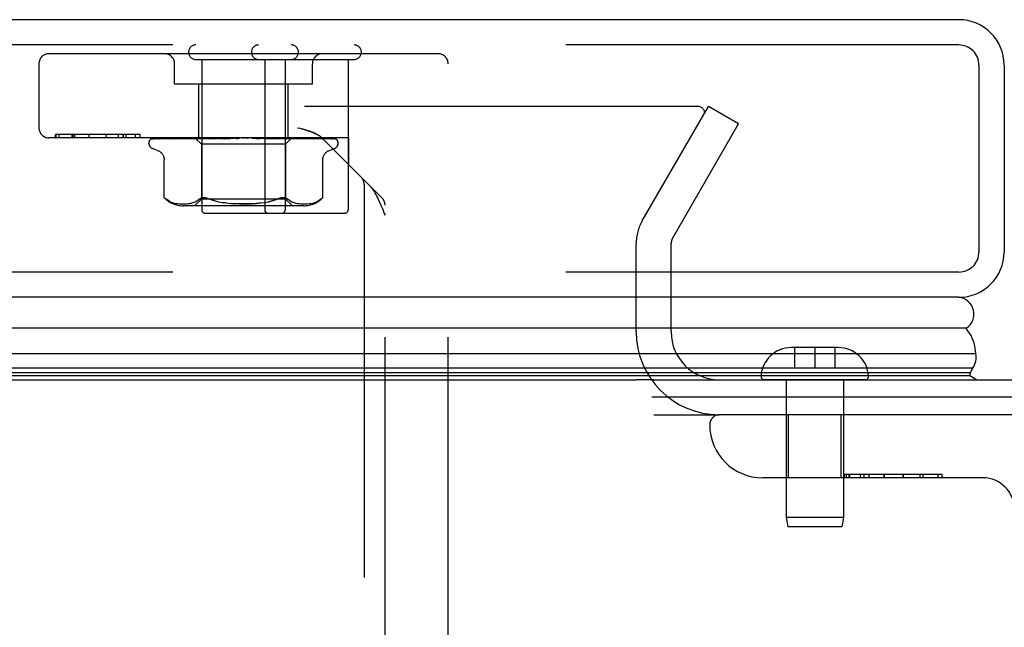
# Model space of a CAD drawing. Header units: inches. Extents: x 0 to 212, y 0 to 138.
# Tile 34 of 256: x 87.38 to 90.3, y 24.03 to 25.83. Entities that reach past the tile are written whole.
import ezdxf

# ---------------------------------------------------------------- set-up
doc = ezdxf.new("R2010")
doc.units = ezdxf.units.IN
doc.header["$LTSCALE"] = 11.6875
doc.header["$MEASUREMENT"] = 0
doc.linetypes.add('HIDDEN', pattern=[0.2, 0.1, -0.1])
doc.layers.get('0').update_dxf_attribs({"linetype": 'CONTINUOUS'})
doc.layers.add('DEFAULT_2', color=8, linetype='HIDDEN')
doc.layers.add('RIGHTHAND_DOOR_ASSEMBLY', color=7, linetype='CONTINUOUS')

msp = doc.modelspace()

# ---------------------------------------------------------------- linework, layer by layer
at = {"color": 7, "linetype": 'Continuous'}
for p, q in [((44.7095, 24.7614), (89.2095, 24.7614)), ((90.8445, 24.7094), (89.2558, 24.7094))]:
    msp.add_line(p, q, dxfattribs=at)
at = {"color": 3, "linetype": 'Continuous'}
msp.add_line((89.2615, 24.7614), (90.7335, 24.7614), dxfattribs=at)
at = {"layer": 'DEFAULT_2', "color": 8, "linetype": 'HIDDEN'}
for p, q in [((89.3919, 25.5739), (68.4285, 25.5739)), ((89.2275, 25.2335), (89.424, 25.5739)), ((89.5141, 25.5219), (89.424, 25.5739)), ((89.3175, 25.1815), (89.5141, 25.5219)), ((89.2095, 24.9039), (89.2095, 25.1665)), ((89.3135, 24.9039), (89.3135, 25.1665)), ((89.2615, 24.6574), (89.456, 24.6574))]:
    msp.add_line(p, q, dxfattribs=at)
for points in [[(89.4099, 25.5641), (89.409, 25.5657), (89.4078, 25.5671), (89.4065, 25.5685), (89.405, 25.5697), (89.4034, 25.5708), (89.4017, 25.5717), (89.3999, 25.5725), (89.398, 25.5731), (89.396, 25.5735), (89.394, 25.5738), (89.3919, 25.5739)], [(89.4099, 25.5641), (89.4107, 25.5625), (89.4113, 25.5608), (89.4117, 25.5591), (89.4119, 25.5574), (89.4119, 25.5566)], [(89.4119, 25.5566), (89.4119, 25.5556), (89.4117, 25.5538), (89.4113, 25.5521), (89.4106, 25.5505), (89.4098, 25.5488)]]:
    msp.add_lwpolyline(points, dxfattribs=at)
for centre, radius, start, end in [((89.3435, 25.1665), 0.134, 150, 180), ((89.3435, 25.1665), 0.03, 150, 180), ((89.456, 24.9039), 0.2465, 180, 270), ((89.456, 24.9039), 0.1425, 180, 270)]:
    msp.add_arc(centre, radius, start, end, dxfattribs=at)
at = {"layer": 'RIGHTHAND_DOOR_ASSEMBLY', "color": 3, "linetype": 'Continuous'}
for p, q in [((90.1688, 25.8314), (67.6263, 25.8314)), ((90.3038, 25.6964), (90.3038, 25.1414)), ((90.1688, 25.0064), (67.6263, 25.0064))]:
    msp.add_line(p, q, dxfattribs=at)
at = {"layer": 'RIGHTHAND_DOOR_ASSEMBLY', "color": 8, "linetype": 'HIDDEN'}
for p, q in [((90.1688, 25.7564), (67.6263, 25.7564)), ((88.6203, 25.7304), (87.4633, 25.7304)), ((87.8998, 25.7134), (88.3708, 25.7134)), ((87.9178, 25.7134), (87.9178, 25.2664)), ((88.1048, 25.7134), (88.1048, 25.2664)), ((88.1658, 25.7134), (88.1658, 25.2664)), ((88.3528, 25.7134), (88.3528, 25.2664)), ((87.4333, 25.7004), (87.4333, 25.5104)), ((87.8368, 25.6404), (87.8368, 25.7004)), ((88.2468, 25.6404), (88.2468, 25.7004)), ((88.6503, 23.7189), (88.6503, 25.7004)), ((90.2288, 25.6964), (90.2288, 25.1414)), ((87.8368, 25.6404), (88.2468, 25.6404)), ((87.9088, 25.4804), (87.9088, 25.6404)), ((88.1748, 25.4804), (88.1748, 25.6404)), ((88.2023, 25.5104), (88.2066, 25.5092)), ((88.3543, 25.4804), (87.4633, 25.4804)), ((87.7349, 25.4904), (87.4831, 25.4904)), ((87.4831, 25.4804), (87.4831, 25.4904)), ((87.4839, 25.4904), (87.4839, 25.4804)), ((87.494, 25.4804), (87.494, 25.4904)), ((87.5327, 25.4804), (87.5327, 25.4904)), ((87.5341, 25.4904), (87.5341, 25.4804)), ((87.5402, 25.4804), (87.5402, 25.4904)), ((87.5827, 25.4804), (87.5827, 25.4904)), ((87.5831, 25.4804), (87.5831, 25.4904)), ((87.6329, 25.4804), (87.6329, 25.4904)), ((87.6329, 25.4804), (87.6329, 25.4904)), ((87.6705, 25.4804), (87.6705, 25.4904)), ((87.6842, 25.4804), (87.6842, 25.4904)), ((87.6846, 25.4804), (87.6846, 25.4904)), ((87.6927, 25.4804), (87.6927, 25.4904)), ((87.7203, 25.4804), (87.7203, 25.4904)), ((87.7348, 25.4804), (87.7348, 25.4904)), ((87.7349, 25.4804), (87.7349, 25.4904)), ((87.7647, 25.4756), (87.7648, 25.4756)), ((87.7693, 25.4777), (87.8984, 25.4796)), ((87.7724, 25.4777), (87.8998, 25.4796)), ((87.7761, 25.4777), (87.9023, 25.4796)), ((87.7852, 25.4777), (87.9063, 25.4796)), ((87.7919, 25.4777), (87.7925, 25.4777)), ((87.7925, 25.4777), (87.9112, 25.4796)), ((87.8073, 25.4777), (87.9177, 25.4796)), ((87.8235, 25.4785), (87.8178, 25.4777)), ((87.8178, 25.4777), (87.8179, 25.4777)), ((87.8179, 25.4777), (87.9248, 25.4796)), ((87.8392, 25.4804), (87.8337, 25.4798)), ((87.8379, 25.4777), (87.9336, 25.4796)), ((87.8382, 25.4778), (87.8379, 25.4777)), ((87.8514, 25.4777), (87.9426, 25.4796)), ((87.8584, 25.4785), (87.8515, 25.4777)), ((87.8515, 25.4777), (87.8515, 25.4777)), ((87.8664, 25.4794), (87.8584, 25.4785)), ((87.8758, 25.4777), (87.9534, 25.4796)), ((87.8919, 25.4777), (87.9641, 25.4796)), ((87.8921, 25.4778), (87.8919, 25.4777)), ((87.9087, 25.4794), (87.8921, 25.4778)), ((87.8975, 25.4804), (87.9165, 25.4614)), ((87.8984, 25.4796), (87.8984, 25.4796)), ((87.8998, 25.4796), (87.8997, 25.4796)), ((87.9023, 25.4796), (87.9024, 25.4796)), ((87.9027, 25.4804), (87.9061, 25.4796)), ((87.9063, 25.4796), (87.9061, 25.4796)), ((87.9197, 25.4804), (87.9087, 25.4794)), ((87.9112, 25.4796), (87.9113, 25.4796)), ((87.9146, 25.4804), (87.9113, 25.4796)), ((87.9125, 25.4804), (87.9174, 25.4796)), ((87.9177, 25.4796), (87.9174, 25.4796)), ((87.9198, 25.4777), (87.9764, 25.4796)), ((87.9248, 25.4796), (87.925, 25.4796)), ((87.9298, 25.4804), (87.925, 25.4796)), ((87.927, 25.4804), (87.9331, 25.4796)), ((87.9336, 25.4796), (87.9331, 25.4796)), ((87.9377, 25.4777), (87.9884, 25.4796)), ((87.938, 25.4778), (87.9377, 25.4777)), ((87.9673, 25.4804), (87.938, 25.4778)), ((87.9426, 25.4796), (87.9429, 25.4796)), ((87.949, 25.4804), (87.9429, 25.4796)), ((87.9456, 25.4804), (87.9528, 25.4796)), ((87.9534, 25.4796), (87.9528, 25.4796)), ((87.9641, 25.4796), (87.9644, 25.4796)), ((87.9716, 25.4804), (87.9644, 25.4796)), ((87.9676, 25.4804), (87.9758, 25.4796)), ((87.9683, 25.4777), (88.0019, 25.4796)), ((87.9764, 25.4796), (87.9758, 25.4796)), ((87.9875, 25.4777), (88.0147, 25.4796)), ((87.9875, 25.4777), (87.9876, 25.4778)), ((87.9876, 25.4778), (88.0175, 25.4804)), ((87.9884, 25.4796), (87.9887, 25.4796)), ((87.9967, 25.4804), (87.9887, 25.4796)), ((87.9924, 25.4804), (88.0011, 25.4796)), ((88.0019, 25.4796), (88.0011, 25.4796)), ((88.0147, 25.4796), (88.0149, 25.4796)), ((88.0235, 25.4804), (88.0149, 25.4796)), ((88.019, 25.4804), (88.0278, 25.4796)), ((88.0509, 25.4804), (88.042, 25.4796)), ((88.0463, 25.4804), (88.0551, 25.4796)), ((88.0681, 25.4796), (88.0692, 25.4796)), ((88.0681, 25.4796), (88.0897, 25.4778)), ((88.078, 25.4804), (88.0692, 25.4796)), ((88.0735, 25.4804), (88.0819, 25.4796)), ((88.0822, 25.4796), (88.0819, 25.4796)), ((88.0822, 25.4796), (88.1213, 25.4777)), ((88.121, 25.4778), (88.0913, 25.4804)), ((88.0946, 25.4796), (88.0953, 25.4796)), ((88.0946, 25.4796), (88.1399, 25.4777)), ((88.1038, 25.4804), (88.0953, 25.4796)), ((88.0996, 25.4804), (88.1073, 25.4796)), ((88.1076, 25.4796), (88.1073, 25.4796)), ((88.1076, 25.4796), (88.1693, 25.4777)), ((88.119, 25.4796), (88.1196, 25.4796)), ((88.119, 25.4796), (88.1863, 25.4777)), ((88.1273, 25.4804), (88.1196, 25.4796)), ((88.1213, 25.4777), (88.1211, 25.4778)), ((88.1235, 25.4804), (88.1302, 25.4796)), ((88.1306, 25.4796), (88.1302, 25.4796)), ((88.1306, 25.4796), (88.2126, 25.4777)), ((88.1609, 25.4785), (88.1405, 25.4804)), ((88.1405, 25.4796), (88.141, 25.4796)), ((88.1405, 25.4796), (88.2275, 25.4777)), ((88.1477, 25.4804), (88.141, 25.4796)), ((88.1446, 25.4804), (88.15, 25.4796)), ((88.1503, 25.4796), (88.15, 25.4796)), ((88.1503, 25.4796), (88.2498, 25.4777)), ((88.1584, 25.4796), (88.1588, 25.4796)), ((88.1584, 25.4796), (88.2619, 25.4777)), ((88.1643, 25.4804), (88.1588, 25.4796)), ((88.169, 25.4778), (88.1609, 25.4785)), ((88.1618, 25.4804), (88.1659, 25.4796)), ((88.166, 25.4796), (88.1659, 25.4796)), ((88.1661, 25.4796), (88.166, 25.4796)), ((88.1661, 25.4796), (88.2793, 25.4777)), ((88.1858, 25.4802), (88.167, 25.4614)), ((88.1693, 25.4777), (88.169, 25.4778)), ((88.1721, 25.4796), (88.1724, 25.4796)), ((88.1721, 25.4796), (88.2884, 25.4777)), ((88.1765, 25.4804), (88.1724, 25.4796)), ((88.1748, 25.4804), (88.1773, 25.4796)), ((88.1774, 25.4796), (88.1773, 25.4796)), ((88.1774, 25.4796), (88.3003, 25.4777)), ((88.1811, 25.4796), (88.1813, 25.4796)), ((88.1811, 25.4796), (88.3059, 25.4777)), ((88.1838, 25.4804), (88.1813, 25.4796)), ((88.1838, 25.4796), (88.1837, 25.4796)), ((88.1838, 25.4796), (88.312, 25.4777)), ((88.185, 25.4796), (88.1851, 25.4796)), ((88.185, 25.4796), (88.3139, 25.4777)), ((88.1858, 25.4802), (88.1851, 25.4796)), ((88.186, 25.4804), (88.1858, 25.4802)), ((88.1966, 25.4794), (88.1861, 25.4804)), ((88.2126, 25.4777), (88.2125, 25.4777)), ((88.2324, 25.4798), (88.2265, 25.4804)), ((88.2397, 25.4789), (88.2324, 25.4798)), ((88.2498, 25.4777), (88.2498, 25.4777)), ((88.2619, 25.4777), (88.262, 25.4777)), ((88.2755, 25.4796), (88.454, 25.3012)), ((88.2793, 25.4777), (88.2797, 25.4777)), ((88.2884, 25.4777), (88.289, 25.4777)), ((88.3003, 25.4777), (88.3012, 25.4776)), ((88.3141, 25.4773), (88.3142, 25.4773)), ((88.3543, 25.4804), (88.3543, 25.4009)), ((87.7605, 25.4639), (87.7605, 25.4647)), ((87.7865, 25.4427), (87.7715, 25.4482)), ((88.167, 25.4614), (87.9165, 25.4614)), ((87.9165, 25.4614), (87.9165, 25.2984)), ((88.167, 25.4614), (88.167, 25.2984)), ((88.297, 25.4427), (88.312, 25.4482)), ((88.323, 25.4639), (88.323, 25.4647)), ((87.8057, 25.3027), (87.8057, 25.4152)), ((88.2778, 25.3027), (88.2778, 25.4153)), ((88.4003, 25.3425), (88.4003, 23.6491)), ((87.8057, 25.3027), (87.8063, 25.3022)), ((87.8067, 25.3018), (87.8061, 25.3024)), ((87.9165, 25.2984), (87.8965, 25.2784)), ((87.913, 25.2993), (87.9082, 25.2957)), ((88.167, 25.2984), (87.9165, 25.2984)), ((88.167, 25.2984), (88.187, 25.2784)), ((88.2739, 25.2993), (88.2689, 25.2957)), ((88.2751, 25.3003), (88.2739, 25.2993)), ((88.2769, 25.3019), (88.2761, 25.3012)), ((88.2778, 25.3027), (88.2777, 25.3026)), ((87.8197, 25.2926), (87.8251, 25.2901)), ((87.825, 25.2901), (87.8305, 25.2881)), ((87.8304, 25.2881), (87.8359, 25.2866)), ((87.8358, 25.2866), (87.8413, 25.2855)), ((87.8412, 25.2855), (87.8466, 25.2847)), ((87.8465, 25.2847), (87.8517, 25.2842)), ((87.8516, 25.2842), (87.8567, 25.284)), ((87.8566, 25.284), (87.8615, 25.2839)), ((87.8614, 25.2839), (87.8663, 25.284)), ((88.2213, 25.2784), (87.8622, 25.2784)), ((87.8662, 25.284), (87.8711, 25.2843)), ((87.8711, 25.2842), (87.8761, 25.2847)), ((87.8761, 25.2847), (87.8812, 25.2855)), ((87.8812, 25.2855), (87.8867, 25.2866)), ((87.8866, 25.2866), (87.8922, 25.2881)), ((87.8921, 25.2881), (87.8977, 25.2901)), ((87.8976, 25.2901), (87.9031, 25.2926)), ((87.903, 25.2926), (87.9082, 25.2957)), ((87.9569, 25.293), (87.9472, 25.2959)), ((87.9906, 25.2867), (87.9788, 25.2883)), ((88.1804, 25.2926), (88.1859, 25.2901)), ((88.1858, 25.2901), (88.1914, 25.2881)), ((88.1913, 25.2881), (88.1969, 25.2866)), ((88.1968, 25.2866), (88.2023, 25.2855)), ((88.2023, 25.2855), (88.2074, 25.2847)), ((88.2074, 25.2847), (88.2124, 25.2842)), ((88.2124, 25.2843), (88.2173, 25.284)), ((88.2172, 25.284), (88.2221, 25.2839)), ((88.222, 25.2839), (88.2269, 25.284)), ((88.2268, 25.284), (88.2319, 25.2842)), ((88.2318, 25.2842), (88.237, 25.2847)), ((88.2369, 25.2847), (88.2423, 25.2855)), ((88.2422, 25.2855), (88.2477, 25.2866)), ((88.2476, 25.2866), (88.2531, 25.2881)), ((88.253, 25.2881), (88.2585, 25.2901)), ((88.2584, 25.2901), (88.2638, 25.2926)), ((88.454, 25.2722), (88.456, 25.267)), ((88.4628, 23.7189), (88.4628, 25.28)), ((87.9278, 25.2564), (88.3428, 25.2564)), ((90.1688, 25.0814), (67.6263, 25.0814)), ((89.7405, 24.8569), (89.6705, 24.8569)), ((89.6805, 24.8569), (89.6805, 24.7969)), ((89.8105, 24.8569), (89.7405, 24.8569)), ((89.7405, 24.8569), (89.7405, 24.7969)), ((89.8005, 24.8569), (89.8005, 24.7969)), ((89.6805, 24.7969), (89.8005, 24.7969)), ((89.8904, 24.7614), (89.5906, 24.7614)), ((89.6555, 24.7614), (89.6555, 24.3522)), ((89.8255, 24.7614), (89.8255, 24.3522)), ((90.5843, 24.6574), (89.458, 24.6574)), ((89.6625, 24.4699), (89.6625, 24.6574)), ((89.8185, 24.4699), (89.8185, 24.6574)), ((90.1198, 24.4799), (89.8278, 24.4799)), ((89.8278, 24.4799), (89.8278, 24.4699)), ((89.828, 24.4699), (89.828, 24.4799)), ((89.8352, 24.4699), (89.8352, 24.4799)), ((89.8425, 24.4699), (89.8425, 24.4799)), ((89.8449, 24.4699), (89.8449, 24.4799)), ((89.8769, 24.4699), (89.8769, 24.4799)), ((89.8864, 24.4799), (89.8864, 24.4699)), ((89.9023, 24.4699), (89.9023, 24.4799)), ((89.9468, 24.4699), (89.9468, 24.4799)), ((89.9469, 24.4799), (89.9469, 24.4699)), ((90.003, 24.4699), (90.003, 24.4799)), ((90.0032, 24.4799), (90.0032, 24.4699)), ((90.0032, 24.4799), (90.0032, 24.4699)), ((90.0542, 24.4699), (90.0542, 24.4799)), ((90.0614, 24.4799), (90.0614, 24.4699)), ((90.1078, 24.4699), (90.1078, 24.4799)), ((90.1198, 24.4699), (90.1198, 24.4799)), ((90.2405, 24.4699), (89.5855, 24.4699)), ((89.8255, 24.3522), (89.6555, 24.3522)), ((89.6555, 24.3522), (89.6605, 24.3239)), ((89.8255, 24.3522), (89.8205, 24.3239)), ((89.8205, 24.3239), (89.6605, 24.3239))]:
    msp.add_line(p, q, dxfattribs=at)
at = {"layer": 'RIGHTHAND_DOOR_ASSEMBLY', "color": 7, "linetype": 'Continuous'}
for p, q in [((90.1907, 24.9143), (78.8995, 24.9143)), ((78.8995, 24.8391), (90.2191, 24.8391)), ((90.2102, 24.7957), (78.8995, 24.7957)), ((90.2034, 24.782), (78.8995, 24.782)), ((90.2011, 24.7733), (78.8995, 24.7733)), ((90.2218, 24.7613), (90.2011, 24.7733)), ((90.2034, 24.782), (90.2057, 24.7862)), ((90.2057, 24.7862), (90.207, 24.7888)), ((90.207, 24.7888), (90.2084, 24.7917)), ((90.2084, 24.7917), (90.2102, 24.7957)), ((89.2615, 24.7613), (89.2095, 24.7613))]:
    msp.add_line(p, q, dxfattribs=at)
at = {"layer": 'RIGHTHAND_DOOR_ASSEMBLY', "color": 8, "linetype": 'HIDDEN'}
for points in [[(88.264, 25.4885), (88.2631, 25.4891), (88.2621, 25.4896), (88.2611, 25.4902), (88.2601, 25.4907), (88.259, 25.4913), (88.2579, 25.4919), (88.2568, 25.4925), (88.2556, 25.493), (88.2543, 25.4936), (88.253, 25.4942), (88.2516, 25.4949), (88.2501, 25.4955), (88.2485, 25.4961), (88.2468, 25.4968), (88.2451, 25.4975), (88.2431, 25.4982), (88.2411, 25.499), (88.2388, 25.4998), (88.2365, 25.5006), (88.2339, 25.5014), (88.2312, 25.5023), (88.2282, 25.5032), (88.2251, 25.5041), (88.2218, 25.505), (88.2183, 25.506), (88.2146, 25.5071), (88.2066, 25.5092)], [(88.2146, 25.5071), (88.2183, 25.506), (88.2218, 25.505), (88.2251, 25.5041), (88.2282, 25.5032), (88.2312, 25.5023), (88.2339, 25.5014), (88.2365, 25.5006), (88.2388, 25.4997), (88.2411, 25.499), (88.2431, 25.4982), (88.2451, 25.4975), (88.2469, 25.4968), (88.2485, 25.4961), (88.2501, 25.4955), (88.2516, 25.4949), (88.253, 25.4942)], [(87.7715, 25.4804), (87.7702, 25.4798), (87.769, 25.4793), (87.768, 25.4786), (87.7671, 25.478), (87.7664, 25.4774), (87.7658, 25.4768), (87.7653, 25.4764), (87.765, 25.476), (87.7648, 25.4757), (87.7647, 25.4756), (87.7647, 25.4756)], [(87.7749, 25.4804), (87.7733, 25.4799), (87.7718, 25.4795), (87.7704, 25.479), (87.769, 25.4784), (87.7678, 25.4778), (87.7666, 25.4771), (87.7657, 25.4765)], [(87.7657, 25.4765), (87.7658, 25.4766), (87.7661, 25.4768), (87.7665, 25.477), (87.7669, 25.4772), (87.7674, 25.4774), (87.7679, 25.4776), (87.7685, 25.4777), (87.7691, 25.4777), (87.7693, 25.4777)], [(87.7704, 25.4774), (87.7701, 25.4772), (87.77, 25.4771), (87.7699, 25.4771), (87.77, 25.4772), (87.7702, 25.4773), (87.7705, 25.4774), (87.7709, 25.4775), (87.7715, 25.4776), (87.772, 25.4777), (87.7724, 25.4777)], [(87.776, 25.4804), (87.7756, 25.4802), (87.7749, 25.48), (87.7743, 25.4797), (87.7736, 25.4794), (87.7731, 25.4791), (87.7725, 25.4788), (87.772, 25.4784), (87.7715, 25.4782), (87.7711, 25.4779), (87.7707, 25.4776), (87.7704, 25.4774)], [(87.7875, 25.4804), (87.7858, 25.4801), (87.7837, 25.4797), (87.7817, 25.4793), (87.7797, 25.4788), (87.7778, 25.4784), (87.776, 25.4779), (87.7748, 25.4775)], [(87.7748, 25.4775), (87.775, 25.4776), (87.7755, 25.4777), (87.7761, 25.4777)], [(87.7857, 25.4784), (87.7848, 25.4779), (87.7844, 25.4777), (87.7842, 25.4776), (87.7841, 25.4776)], [(87.7841, 25.4776), (87.7841, 25.4776), (87.7841, 25.4776), (87.7842, 25.4776), (87.7845, 25.4777), (87.7849, 25.4777), (87.7852, 25.4777)], [(87.7901, 25.4804), (87.7895, 25.4802), (87.7887, 25.4799), (87.7881, 25.4796), (87.7874, 25.4793), (87.7868, 25.479), (87.7862, 25.4787), (87.7857, 25.4784)], [(87.8092, 25.4804), (87.8073, 25.4801), (87.8045, 25.4797), (87.8018, 25.4793), (87.7991, 25.4789), (87.7964, 25.4785), (87.7938, 25.478), (87.7919, 25.4777)], [(87.8072, 25.4778), (87.8071, 25.4778), (87.807, 25.4777), (87.807, 25.4777), (87.8071, 25.4777), (87.8073, 25.4777)], [(87.8096, 25.4789), (87.8084, 25.4783), (87.8078, 25.4781), (87.8074, 25.4779), (87.8072, 25.4778)], [(87.8131, 25.4804), (87.8129, 25.4803), (87.812, 25.48), (87.8112, 25.4796), (87.8104, 25.4792), (87.8096, 25.4789)], [(87.8337, 25.4798), (87.8303, 25.4794), (87.8235, 25.4785)], [(87.8407, 25.4788), (87.84, 25.4785), (87.8394, 25.4782), (87.8388, 25.478), (87.8384, 25.4779), (87.8382, 25.4778)], [(87.8444, 25.4804), (87.8438, 25.4802), (87.843, 25.4798), (87.8422, 25.4795), (87.8407, 25.4788)], [(87.8764, 25.4804), (87.8741, 25.4802), (87.8664, 25.4794)], [(87.8808, 25.4795), (87.8793, 25.4789), (87.8787, 25.4786), (87.878, 25.4783), (87.8774, 25.4781), (87.8769, 25.4779), (87.8764, 25.4778), (87.8761, 25.4778), (87.8758, 25.4777)], [(87.8827, 25.4804), (87.8823, 25.4802), (87.8815, 25.4799), (87.8808, 25.4795)], [(87.8975, 25.4804), (87.8978, 25.4801), (87.8981, 25.4799), (87.8982, 25.4797), (87.8984, 25.4796), (87.8984, 25.4796), (87.8984, 25.4796)], [(87.898, 25.4804), (87.8983, 25.4802), (87.8988, 25.48), (87.8992, 25.4798), (87.8997, 25.4796)], [(87.8984, 25.4804), (87.8983, 25.4802), (87.8983, 25.48), (87.8984, 25.4798), (87.8984, 25.4796)], [(87.8995, 25.4804), (87.8997, 25.4801), (87.8998, 25.4799), (87.8998, 25.4797), (87.8998, 25.4796), (87.8998, 25.4796), (87.8998, 25.4796)], [(87.9008, 25.4804), (87.9012, 25.4801), (87.9015, 25.4799), (87.9018, 25.4797), (87.9021, 25.4796), (87.9022, 25.4796), (87.9023, 25.4796)], [(87.904, 25.4804), (87.9035, 25.4802), (87.9031, 25.48), (87.9027, 25.4798), (87.9024, 25.4796)], [(87.9066, 25.4804), (87.9066, 25.4801), (87.9066, 25.4799), (87.9066, 25.4797), (87.9065, 25.4796), (87.9063, 25.4796)], [(87.9092, 25.4804), (87.9097, 25.4801), (87.9101, 25.4799), (87.9105, 25.4797), (87.9108, 25.4796), (87.9111, 25.4796), (87.9112, 25.4796)], [(87.9185, 25.4804), (87.9185, 25.4801), (87.9184, 25.4799), (87.9182, 25.4797), (87.918, 25.4796), (87.9177, 25.4796)], [(87.9267, 25.4804), (87.9259, 25.48), (87.9252, 25.4797), (87.9244, 25.4793), (87.9237, 25.479), (87.923, 25.4786), (87.9223, 25.4783), (87.9216, 25.4781), (87.921, 25.4779), (87.9204, 25.4778), (87.9199, 25.4777), (87.9198, 25.4777)], [(87.9223, 25.4804), (87.9229, 25.4801), (87.9234, 25.4799), (87.9239, 25.4797), (87.9243, 25.4796), (87.9247, 25.4796), (87.9248, 25.4796)], [(87.9349, 25.4804), (87.9348, 25.4801), (87.9345, 25.4799), (87.9343, 25.4797), (87.9339, 25.4796), (87.9336, 25.4796)], [(87.9398, 25.4804), (87.9404, 25.4801), (87.941, 25.4799), (87.9415, 25.4797), (87.942, 25.4796), (87.9425, 25.4796), (87.9426, 25.4796)], [(87.9552, 25.4804), (87.9549, 25.4801), (87.9546, 25.4799), (87.9542, 25.4797), (87.9538, 25.4796), (87.9534, 25.4796)], [(87.961, 25.4804), (87.9616, 25.4801), (87.9622, 25.4799), (87.9628, 25.4797), (87.9634, 25.4796), (87.9639, 25.4796), (87.9641, 25.4796)], [(87.9727, 25.4793), (87.9721, 25.479), (87.9715, 25.4787), (87.9709, 25.4784), (87.9702, 25.4781), (87.9695, 25.4779), (87.9688, 25.4778), (87.9683, 25.4777)], [(87.9747, 25.4804), (87.9744, 25.4802), (87.9738, 25.4799), (87.9727, 25.4793)], [(87.9786, 25.4804), (87.9783, 25.4801), (87.9778, 25.4799), (87.9774, 25.4797), (87.9769, 25.4796), (87.9764, 25.4796)], [(87.9845, 25.4796), (87.9843, 25.4796), (87.9842, 25.4795), (87.9841, 25.4794), (87.9841, 25.4792), (87.9841, 25.4791), (87.9842, 25.4788), (87.9844, 25.4786), (87.9847, 25.4784), (87.985, 25.4782), (87.9854, 25.478), (87.9859, 25.4779), (87.9865, 25.4778), (87.987, 25.4777), (87.9875, 25.4777)], [(87.9851, 25.4804), (87.9857, 25.4801), (87.9863, 25.4799), (87.9869, 25.4797), (87.9875, 25.4796), (87.9881, 25.4796), (87.9884, 25.4796)], [(88.0043, 25.4804), (88.0039, 25.4801), (88.0034, 25.4799), (88.0028, 25.4797), (88.0022, 25.4796), (88.0019, 25.4796)], [(88.0112, 25.4804), (88.0118, 25.4801), (88.0124, 25.4799), (88.013, 25.4797), (88.0136, 25.4796), (88.0143, 25.4796), (88.0147, 25.4796)], [(88.0237, 25.4796), (88.0235, 25.4794), (88.0232, 25.4793), (88.023, 25.4791), (88.0226, 25.4788), (88.0222, 25.4786), (88.0218, 25.4784), (88.0213, 25.4782), (88.0207, 25.478), (88.0201, 25.4778)], [(88.0203, 25.4779), (88.0218, 25.4782), (88.0234, 25.4785), (88.025, 25.4788), (88.0266, 25.4791), (88.0281, 25.4794), (88.0295, 25.4797)], [(88.0248, 25.4804), (88.0246, 25.4802), (88.0243, 25.4801), (88.0241, 25.4799), (88.0237, 25.4796)], [(88.0295, 25.4797), (88.0291, 25.4796), (88.0285, 25.4796), (88.0278, 25.4796)], [(88.0314, 25.4804), (88.0308, 25.4801), (88.0303, 25.4799), (88.0297, 25.4797), (88.0295, 25.4797)], [(88.0384, 25.4804), (88.039, 25.4801), (88.0396, 25.4799), (88.0402, 25.4797), (88.0408, 25.4796), (88.0414, 25.4796), (88.042, 25.4796)], [(88.0588, 25.4804), (88.0582, 25.4801), (88.0576, 25.4799), (88.057, 25.4797), (88.0563, 25.4796), (88.0557, 25.4796), (88.0551, 25.4796)], [(88.0658, 25.4804), (88.0663, 25.4801), (88.0668, 25.4799), (88.0674, 25.4797), (88.068, 25.4796), (88.0681, 25.4796)], [(88.0856, 25.4804), (88.085, 25.4801), (88.0843, 25.4799), (88.0837, 25.4797), (88.0831, 25.4796), (88.0825, 25.4796), (88.0822, 25.4796)], [(88.0846, 25.4799), (88.0842, 25.4802), (88.0839, 25.4804)], [(88.0897, 25.4778), (88.0891, 25.4779), (88.0884, 25.478), (88.0877, 25.4782), (88.0871, 25.4785), (88.0865, 25.4788), (88.086, 25.4791), (88.0855, 25.4794), (88.0846, 25.4799)], [(88.0923, 25.4804), (88.0927, 25.4801), (88.0931, 25.4799), (88.0937, 25.4797), (88.0942, 25.4796), (88.0946, 25.4796)], [(88.1108, 25.4804), (88.1102, 25.4801), (88.1096, 25.4799), (88.109, 25.4797), (88.1084, 25.4796), (88.1078, 25.4796), (88.1076, 25.4796)], [(88.1169, 25.4804), (88.1172, 25.4801), (88.1176, 25.4799), (88.1181, 25.4797), (88.1185, 25.4796), (88.119, 25.4796)], [(88.1335, 25.4804), (88.1329, 25.4801), (88.1323, 25.4799), (88.1318, 25.4797), (88.1312, 25.4796), (88.1307, 25.4796), (88.1306, 25.4796)], [(88.1399, 25.4777), (88.1398, 25.4777), (88.1393, 25.4778), (88.1386, 25.4779), (88.1379, 25.4782), (88.1372, 25.4784), (88.1365, 25.4787), (88.1358, 25.4791), (88.1352, 25.4794), (88.1346, 25.4797), (88.1339, 25.48), (88.1333, 25.4803), (88.1332, 25.4804)], [(88.1389, 25.4804), (88.1391, 25.4801), (88.1394, 25.4799), (88.1397, 25.4797), (88.1401, 25.4796), (88.1405, 25.4796)], [(88.1529, 25.4804), (88.1524, 25.4801), (88.1518, 25.4799), (88.1513, 25.4797), (88.1508, 25.4796), (88.1504, 25.4796), (88.1503, 25.4796)], [(88.1573, 25.4804), (88.1574, 25.4801), (88.1576, 25.4799), (88.1578, 25.4797), (88.1581, 25.4796), (88.1584, 25.4796)], [(88.1683, 25.4804), (88.1678, 25.4801), (88.1674, 25.4799), (88.167, 25.4798), (88.1666, 25.4797), (88.1663, 25.4796), (88.1661, 25.4796)], [(88.1715, 25.4804), (88.1715, 25.4801), (88.1716, 25.4799), (88.1717, 25.4797), (88.1719, 25.4796), (88.1721, 25.4796)], [(88.1791, 25.4804), (88.1787, 25.4801), (88.1783, 25.4799), (88.178, 25.4797), (88.1777, 25.4796), (88.1774, 25.4796), (88.1774, 25.4796)], [(88.1863, 25.4777), (88.186, 25.4778), (88.1855, 25.4778), (88.1849, 25.478), (88.1842, 25.4782), (88.1835, 25.4785), (88.1827, 25.4789), (88.182, 25.4792), (88.1812, 25.4796), (88.1804, 25.48), (88.1796, 25.4803), (88.1794, 25.4804)], [(88.1811, 25.4804), (88.181, 25.4801), (88.1809, 25.4799), (88.1809, 25.4797), (88.181, 25.4796), (88.1811, 25.4796)], [(88.1829, 25.4804), (88.1832, 25.4802), (88.1834, 25.48), (88.1836, 25.4798), (88.1837, 25.4796)], [(88.185, 25.4804), (88.1846, 25.4801), (88.1843, 25.4799), (88.1841, 25.4797), (88.1839, 25.4796), (88.1838, 25.4796), (88.1838, 25.4796)], [(88.1856, 25.4804), (88.1854, 25.4801), (88.1852, 25.4799), (88.1851, 25.4797), (88.185, 25.4796), (88.185, 25.4796), (88.185, 25.4796)], [(88.2124, 25.4777), (88.2094, 25.4781), (88.1966, 25.4794)], [(88.2228, 25.4795), (88.222, 25.4799), (88.2212, 25.4802), (88.2207, 25.4804)], [(88.2275, 25.4777), (88.2273, 25.4777), (88.2271, 25.4778), (88.2267, 25.4779), (88.2262, 25.4781), (88.2256, 25.4783), (88.225, 25.4786), (88.2243, 25.4789), (88.2228, 25.4795)], [(88.2498, 25.4777), (88.2471, 25.4781), (88.2397, 25.4789)], [(88.2543, 25.4936), (88.2556, 25.493), (88.2568, 25.4925), (88.2579, 25.4919), (88.259, 25.4913), (88.2601, 25.4907)], [(88.2584, 25.4793), (88.2576, 25.4796), (88.2568, 25.48), (88.2559, 25.4803), (88.2557, 25.4804)], [(88.262, 25.4777), (88.262, 25.4777), (88.262, 25.4777), (88.2619, 25.4777), (88.2617, 25.4778), (88.2614, 25.4779), (88.2609, 25.4781), (88.2604, 25.4784), (88.2598, 25.4786), (88.2584, 25.4793)], [(88.2797, 25.4777), (88.2776, 25.478), (88.2746, 25.4785), (88.2715, 25.4789), (88.2685, 25.4793), (88.2654, 25.4797), (88.2623, 25.4801), (88.2603, 25.4804)], [(88.264, 25.4885), (88.2649, 25.488), (88.2658, 25.4874), (88.2666, 25.4868), (88.2675, 25.4863), (88.2683, 25.4857), (88.2691, 25.4851), (88.2698, 25.4845), (88.2706, 25.484), (88.2713, 25.4834), (88.2721, 25.4828), (88.2728, 25.4822), (88.2735, 25.4816), (88.2742, 25.4809), (88.2748, 25.4803), (88.2755, 25.4796)], [(88.2728, 25.4822), (88.2721, 25.4828), (88.2713, 25.4834), (88.2706, 25.484), (88.2698, 25.4845), (88.2691, 25.4851), (88.2683, 25.4857), (88.2675, 25.4863), (88.2666, 25.4868), (88.2658, 25.4874)], [(88.2881, 25.4781), (88.287, 25.4786), (88.2863, 25.479), (88.2857, 25.4793), (88.2849, 25.4796), (88.2842, 25.4799), (88.2834, 25.4802), (88.283, 25.4804)], [(88.3013, 25.4776), (88.2997, 25.478), (88.2975, 25.4784), (88.2952, 25.4789), (88.2929, 25.4793), (88.2905, 25.4797), (88.288, 25.4801), (88.2862, 25.4804)], [(88.289, 25.4777), (88.289, 25.4777), (88.289, 25.4777), (88.2888, 25.4777), (88.2885, 25.4779), (88.2881, 25.4781)], [(88.3064, 25.4781), (88.306, 25.4783), (88.3055, 25.4786), (88.305, 25.4789), (88.3045, 25.4791), (88.304, 25.4794), (88.3034, 25.4797), (88.3028, 25.4799), (88.3022, 25.4802), (88.3016, 25.4804)], [(88.3141, 25.4773), (88.3132, 25.4777), (88.3118, 25.4782), (88.3103, 25.4787), (88.3088, 25.4791), (88.3072, 25.4795), (88.3055, 25.4799), (88.3037, 25.4803), (88.3034, 25.4804)], [(88.3059, 25.4777), (88.3063, 25.4777), (88.3068, 25.4776), (88.3072, 25.4775), (88.3075, 25.4775), (88.3076, 25.4774), (88.3076, 25.4774)], [(88.3076, 25.4774), (88.3076, 25.4774), (88.3075, 25.4774), (88.3074, 25.4775), (88.3071, 25.4777), (88.3064, 25.4781)], [(88.3169, 25.4769), (88.3166, 25.4771), (88.3163, 25.4774), (88.316, 25.4777), (88.3156, 25.478), (88.3151, 25.4783), (88.3147, 25.4786), (88.3141, 25.4789), (88.3136, 25.4792), (88.313, 25.4795), (88.3124, 25.4798), (88.3117, 25.4801), (88.3111, 25.4803), (88.311, 25.4804)], [(88.3167, 25.4778), (88.3155, 25.4786), (88.3143, 25.4793), (88.313, 25.4798), (88.3117, 25.4803), (88.3114, 25.4804)], [(88.312, 25.4777), (88.3126, 25.4777), (88.3132, 25.4776), (88.3138, 25.4774), (88.3141, 25.4773)], [(88.3139, 25.4777), (88.3141, 25.4777), (88.3146, 25.4777), (88.3151, 25.4776), (88.3155, 25.4775), (88.3159, 25.4774), (88.3163, 25.4772), (88.3166, 25.477), (88.3169, 25.4769), (88.3171, 25.4767), (88.3172, 25.4767)], [(88.3172, 25.4767), (88.3173, 25.4766), (88.3173, 25.4766), (88.3173, 25.4767), (88.3169, 25.4769)], [(87.7865, 25.4427), (87.7883, 25.442), (87.79, 25.4412), (87.7916, 25.4403), (87.7932, 25.4393), (87.7948, 25.4381), (87.7963, 25.4368), (87.7978, 25.4353), (87.7991, 25.4338), (87.8004, 25.432), (87.8016, 25.4302), (87.8027, 25.4282), (87.8036, 25.4261), (87.8044, 25.4239), (87.805, 25.4215), (87.8055, 25.4191), (87.8057, 25.4165), (87.8057, 25.4153)], [(88.2778, 25.4153), (88.2778, 25.4165), (88.278, 25.4191), (88.2785, 25.4215), (88.2791, 25.4239), (88.2799, 25.4261), (88.2808, 25.4282), (88.2819, 25.4302), (88.2831, 25.432), (88.2844, 25.4338), (88.2857, 25.4353), (88.2872, 25.4368), (88.2887, 25.4381), (88.2903, 25.4393), (88.2919, 25.4403), (88.2935, 25.4412), (88.2952, 25.442), (88.297, 25.4427)], [(88.454, 25.2722), (88.452, 25.277), (88.4501, 25.2816), (88.4483, 25.2858), (88.4465, 25.2898), (88.4449, 25.2935), (88.4433, 25.2969), (88.4417, 25.3001), (88.4403, 25.3031), (88.4388, 25.3059), (88.4375, 25.3085), (88.4362, 25.3109), (88.4349, 25.3132), (88.4336, 25.3154), (88.4324, 25.3174), (88.4313, 25.3193), (88.4301, 25.3212), (88.429, 25.3229), (88.4279, 25.3245), (88.4268, 25.3261), (88.4257, 25.3276), (88.4247, 25.329), (88.4236, 25.3304), (88.4226, 25.3317), (88.4216, 25.3329), (88.4206, 25.3341), (88.4196, 25.3353), (88.4186, 25.3364), (88.4177, 25.3374), (88.4167, 25.3384), (88.4158, 25.3394)], [(87.8059, 25.3026), (87.8057, 25.3027), (87.8057, 25.3027)], [(87.8067, 25.3018), (87.8073, 25.3013), (87.808, 25.3007), (87.8096, 25.2993)], [(87.8083, 25.3004), (87.8077, 25.3009), (87.8072, 25.3014)], [(87.8197, 25.2926), (87.8146, 25.2956), (87.8096, 25.2993)], [(87.919, 25.3022), (87.9169, 25.3015), (87.9149, 25.3006), (87.913, 25.2993)], [(87.919, 25.3022), (87.9213, 25.3026), (87.9237, 25.3027), (87.9263, 25.3026), (87.929, 25.3022), (87.9319, 25.3015), (87.935, 25.3006), (87.9383, 25.2993)], [(87.9383, 25.2993), (87.9472, 25.2959), (87.957, 25.293), (87.9675, 25.2904), (87.9788, 25.2883), (87.9906, 25.2867), (88.0029, 25.2854), (88.0156, 25.2845)], [(88.0286, 25.284), (88.0417, 25.2839), (88.0549, 25.284), (88.0679, 25.2845), (88.0806, 25.2854), (88.0929, 25.2867), (88.1047, 25.2883), (88.116, 25.2904), (88.1266, 25.293), (88.1363, 25.2959), (88.1452, 25.2993)], [(88.1452, 25.2993), (88.1363, 25.2959), (88.1265, 25.293), (88.116, 25.2904)], [(88.1516, 25.3015), (88.1485, 25.3006), (88.1452, 25.2993)], [(88.1516, 25.3015), (88.1545, 25.3022), (88.1572, 25.3026), (88.1598, 25.3027), (88.1622, 25.3026), (88.1645, 25.3022), (88.1666, 25.3015), (88.1686, 25.3006), (88.1705, 25.2993)], [(88.1805, 25.2926), (88.1753, 25.2957), (88.1705, 25.2993)], [(88.2638, 25.2926), (88.2689, 25.2956), (88.2739, 25.2993)], [(88.2739, 25.2993), (88.2751, 25.3003), (88.2761, 25.3012), (88.2769, 25.3019), (88.2774, 25.3024), (88.2777, 25.3026)], [(88.0929, 25.2867), (88.0806, 25.2854), (88.0679, 25.2845), (88.0549, 25.284), (88.0418, 25.2839), (88.0286, 25.284), (88.0156, 25.2845), (88.0029, 25.2854)], [(88.456, 25.267), (88.4604, 25.2559), (88.4628, 25.25)]]:
    msp.add_lwpolyline(points, dxfattribs=at)
at = {"layer": 'RIGHTHAND_DOOR_ASSEMBLY', "color": 7, "linetype": 'Continuous'}
msp.add_lwpolyline([(90.2191, 24.8391), (90.2188, 24.8469), (90.2179, 24.8547), (90.2165, 24.8624), (90.2145, 24.8701), (90.2119, 24.8777), (90.2087, 24.8853), (90.2051, 24.8927), (90.2008, 24.9001), (90.196, 24.9072), (90.1907, 24.9143)], dxfattribs=at)
at = {"layer": 'RIGHTHAND_DOOR_ASSEMBLY', "color": 3, "linetype": 'Continuous'}
for centre, start, end in [((90.1688, 25.6964), 0, 90), ((90.1688, 25.1414), 270, 360)]:
    msp.add_arc(centre, 0.135, start, end, dxfattribs=at)
at = {"layer": 'RIGHTHAND_DOOR_ASSEMBLY', "color": 8, "linetype": 'HIDDEN'}
for centre, radius, start, end in [((87.8998, 25.7349), 0.0215, 90, 270), ((88.0868, 25.7349), 0.0215, 90, 270), ((88.1838, 25.7349), 0.0215, 270, 90), ((88.3708, 25.7349), 0.0215, 270, 90), ((90.1688, 25.6964), 0.06, 0, 90), ((87.4633, 25.7004), 0.03, 90, 180), ((87.8068, 25.7004), 0.03, 0, 90), ((88.2768, 25.7004), 0.03, 90, 180), ((88.6203, 25.7004), 0.03, 0, 90), ((87.4633, 25.5104), 0.03, 180, 270), ((87.7772, 25.4647), 0.0167, 109.9484, 180), ((88.2623, 25.4504), 0.03, 45, 90), ((88.3063, 25.4647), 0.0167, 0, 51.3782), ((87.7772, 25.4639), 0.0167, 180, 250), ((88.3063, 25.4639), 0.0167, 290, 360), ((88.3703, 25.3425), 0.03, 0, 45), ((87.8622, 25.3559), 0.0776, 223.3008, 270), ((88.2213, 25.3559), 0.0776, 270, 316.6992), ((88.4328, 25.28), 0.03, 0, 45), ((87.9278, 25.2664), 0.01, 180, 270), ((88.1148, 25.2664), 0.01, 180, 270), ((88.1558, 25.2664), 0.01, 270, 360), ((88.3428, 25.2664), 0.01, 270, 360), ((90.1688, 25.1414), 0.06, 270, 360), ((89.6705, 24.7669), 0.09, 90, 176.7754), ((89.8105, 24.7669), 0.09, 3.2246, 90), ((89.5906, 24.7714), 0.01, 176.7754, 270), ((89.8904, 24.7714), 0.01, 270, 3.2246), ((89.458, 24.6274), 0.03, 90, 180), ((89.5855, 24.6274), 0.1575, 180, 270), ((90.2405, 24.3761), 0.0938, 0, 90)]:
    msp.add_arc(centre, radius, start, end, dxfattribs=at)
at = {"layer": 'RIGHTHAND_DOOR_ASSEMBLY', "color": 7, "linetype": 'Continuous'}
for centre, radius, start, end in [((90.1638, 24.9564), 0.05, 302.6718, 84.7383), ((90.1634, 24.828), 0.0569, 325.4331, 11.2885), ((90.1736, 24.7854), 0.03, 336.2022, 353.588)]:
    msp.add_arc(centre, radius, start, end, dxfattribs=at)
msp.add_ellipse((89.9541, 24.8389), major_axis=(-0.265, 0), ratio=0.632157, start_param=2.795492, end_param=2.881148, dxfattribs=at)

doc.saveas('drawing.dxf')
